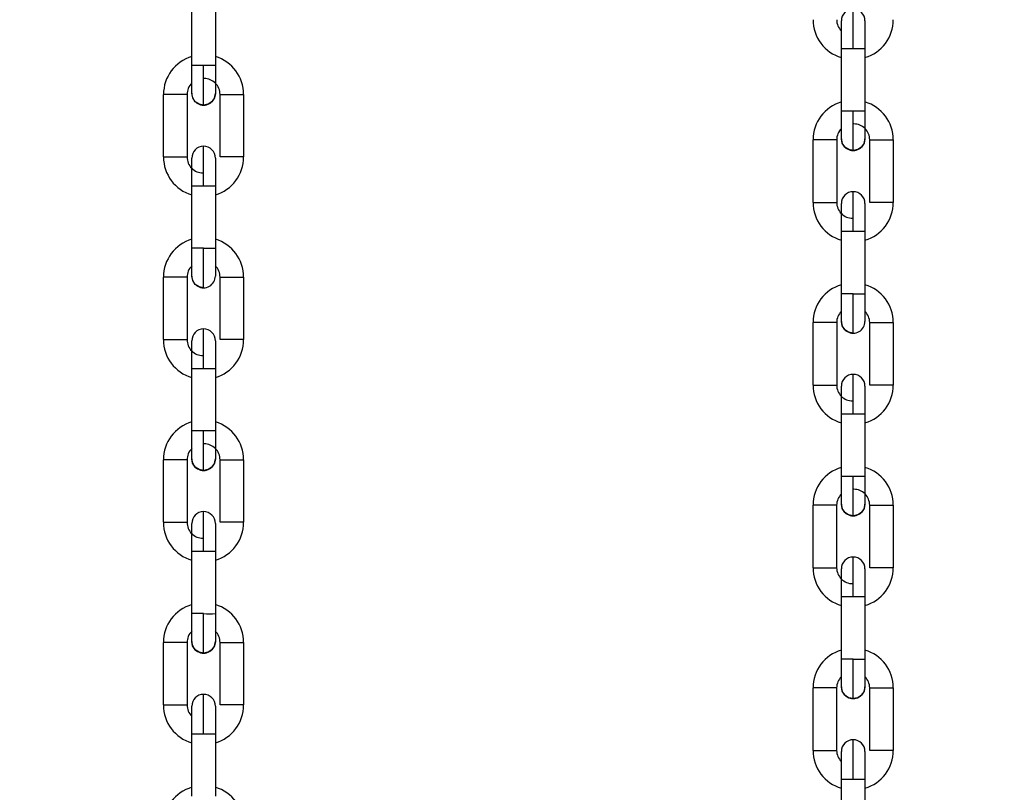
# Model space of a CAD drawing. Header units: inches. Extents: x 170 to 288, y 234 to 248.
# Tile 187 of 256: x 210.687 to 210.906, y 242.405 to 242.577. Entities that reach past the tile are written whole.
import ezdxf

# ---------------------------------------------------------------- set-up
doc = ezdxf.new("R2010")
doc.units = ezdxf.units.IN
doc.header["$LTSCALE"] = 0.25
doc.header["$MEASUREMENT"] = 0
doc.layers.add('ANNOTATIONS', color=1, linetype='Continuous')
doc.layers.add('SLIM E GUIDE MOTOR RH', color=7, linetype='Continuous')
doc.styles.add('ARIAL', font='arial.ttf', dxfattribs={"height": 0.09375})
doc.dimstyles.new('STANDARD$0', dxfattribs={"dimtxt": 0.09375, "dimasz": 0.09375, "dimexe": 0.03125, "dimexo": 0.046875, "dimgap": 0.09, "dimtad": 0, "dimtih": 1, "dimtoh": 1, "dimdec": 4, "dimzin": 0, "dimdsep": 46, "dimtxsty": 'ARIAL', "dimcen": 0.09, "dimadec": 0, "dimazin": 0, "dimtfac": 1, "dimtdec": 4, "dimtofl": 0, "dimtmove": 0, "dimatfit": 1, "dimfxl": 1, "dimtolj": 1, "dimtzin": 0, "dimarcsym": 0})

# ---------------------------------------------------------------- blocks, each defined once
blk = doc.blocks.new('*D40')
at = {"layer": 'ANNOTATIONS', "color": 0, "lineweight": -2, "transparency": 16777216}
for p, q in [((210.0767513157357, 244.1437778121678), (211.7916878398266, 244.1437778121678)), ((211.7604378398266, 244.0500278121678), (211.7604378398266, 242.3590412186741)), ((211.7604378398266, 240.2331944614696), (211.7604378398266, 241.9241810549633)), ((210.4830013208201, 240.1394444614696), (211.7916878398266, 240.1394444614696))]:
    blk.add_line(p, q, dxfattribs=at)
at = {"layer": 'ANNOTATIONS', "color": 0, "transparency": 16777216}
for points in [[(211.7448128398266, 244.0500278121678), (211.7760628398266, 244.0500278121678), (211.7604378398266, 244.1437778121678)], [(211.7448128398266, 240.2331944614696), (211.7760628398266, 240.2331944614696), (211.7604378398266, 240.1394444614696)]]:
    blk.add_solid(points, dxfattribs=at)
at = {"layer": 'defpoints', "color": 0, "transparency": 16777216}
for p in [(210.0298763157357, 244.1437778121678), (211.7604378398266, 244.1437778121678), (210.4361263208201, 240.1394444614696)]:
    blk.add_point(p, dxfattribs=at)
at = {"layer": 'ANNOTATIONS', "color": 0, "transparency": 16777216, "insert": (211.7604378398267, 242.1416111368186), "char_height": 0.09375, "attachment_point": 5, "style": 'ARIAL'}
blk.add_mtext('\\A1;OPENING \\PHEIGHT', dxfattribs=at)

msp = doc.modelspace()

# ---------------------------------------------------------------- linework, layer by layer
at = {"layer": 'SLIM E GUIDE MOTOR RH'}
for p, q in [((210.7256459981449, 242.5665954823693), (210.7256462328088, 242.580506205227)), ((210.7308955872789, 242.5805060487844), (210.730895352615, 242.5665953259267)), ((210.8702373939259, 242.5564884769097), (210.8702376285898, 242.5703991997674)), ((210.8702376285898, 242.5703991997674), (210.8747182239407, 242.5703991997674)), ((210.8754869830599, 242.5703990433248), (210.875486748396, 242.5564883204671)), ((210.7282706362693, 242.5665954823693), (210.7256459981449, 242.5665954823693)), ((210.7193463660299, 242.5462648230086), (210.7193466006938, 242.5601755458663)), ((210.7245959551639, 242.5601753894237), (210.7245957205, 242.546264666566)), ((210.7319447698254, 242.5462645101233), (210.7319450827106, 242.560175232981)), ((210.7319450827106, 242.560175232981), (210.7371944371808, 242.560175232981)), ((210.7371944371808, 242.560175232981), (210.7371941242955, 242.5462643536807)), ((210.8728620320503, 242.5564884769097), (210.8702373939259, 242.5564884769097)), ((210.8639377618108, 242.536157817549), (210.8639379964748, 242.5500685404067)), ((210.8691873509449, 242.5500683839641), (210.869187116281, 242.5361576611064)), ((210.8765361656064, 242.5361575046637), (210.8765364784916, 242.5500682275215)), ((210.8765364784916, 242.5500682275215), (210.8817858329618, 242.5500682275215)), ((210.8817858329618, 242.5500682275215), (210.8817855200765, 242.5361573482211)), ((210.7256451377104, 242.5259340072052), (210.7256454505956, 242.5398447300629)), ((210.7256454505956, 242.5398447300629), (210.7308948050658, 242.5398447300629)), ((210.7308948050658, 242.5398447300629), (210.7308944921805, 242.5259338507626)), ((210.8702365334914, 242.5158270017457), (210.8702368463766, 242.5297377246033)), ((210.8702368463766, 242.5297377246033), (210.8754862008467, 242.5297377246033)), ((210.8754862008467, 242.5297377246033), (210.8754858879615, 242.5158268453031)), ((210.7282698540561, 242.5259340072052), (210.7256451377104, 242.5259340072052)), ((210.7282698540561, 242.5259340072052), (210.7308944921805, 242.5259338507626)), ((210.7193455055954, 242.5056033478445), (210.7193458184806, 242.5195140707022)), ((210.7245951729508, 242.5195140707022), (210.7193458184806, 242.5195140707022)), ((210.7245951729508, 242.5195140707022), (210.7245948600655, 242.5056031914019)), ((210.7319439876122, 242.5056030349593), (210.7319442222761, 242.5195139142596)), ((210.7371935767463, 242.519513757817), (210.737193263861, 242.5056030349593)), ((210.8728612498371, 242.5158270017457), (210.8702365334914, 242.5158270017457)), ((210.8728612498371, 242.5158270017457), (210.8754858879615, 242.5158268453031)), ((210.8639369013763, 242.4954963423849), (210.8639372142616, 242.5094070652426)), ((210.8691865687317, 242.5094070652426), (210.8639372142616, 242.5094070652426)), ((210.8691865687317, 242.5094070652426), (210.8691862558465, 242.4954961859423)), ((210.8765353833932, 242.4954960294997), (210.8765356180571, 242.5094069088)), ((210.8817849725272, 242.5094067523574), (210.881784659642, 242.4954960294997)), ((210.737193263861, 242.5056030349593), (210.7319439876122, 242.5056030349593)), ((210.7256443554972, 242.4852726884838), (210.7256445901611, 242.4991834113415)), ((210.7256445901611, 242.4991834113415), (210.7292736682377, 242.4991834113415)), ((210.7308939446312, 242.4991832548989), (210.730893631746, 242.4852725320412)), ((210.881784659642, 242.4954960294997), (210.8765353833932, 242.4954960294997)), ((210.8754854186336, 242.4914366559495), (210.8754853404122, 242.490279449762)), ((210.8702357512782, 242.4751656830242), (210.8702359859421, 242.4890764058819)), ((210.8702359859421, 242.4890764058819), (210.8738650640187, 242.4890764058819)), ((210.8754853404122, 242.4890762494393), (210.875485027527, 242.4751655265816)), ((210.730893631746, 242.4852725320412), (210.7282689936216, 242.4852725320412)), ((210.7193447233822, 242.4649418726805), (210.7193449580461, 242.4788527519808)), ((210.7245943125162, 242.4788525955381), (210.724593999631, 242.4649418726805)), ((210.7319431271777, 242.4649417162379), (210.7319434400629, 242.4788524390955)), ((210.7371927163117, 242.4788522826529), (210.7371924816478, 242.4649415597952)), ((210.875485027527, 242.4751655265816), (210.8728603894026, 242.4751655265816)), ((210.8639361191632, 242.4548348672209), (210.8639363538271, 242.4687457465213)), ((210.8691857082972, 242.4687455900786), (210.869185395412, 242.4548348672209)), ((210.8765345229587, 242.4548347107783), (210.8765348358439, 242.468745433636)), ((210.8817841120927, 242.4687452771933), (210.8817838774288, 242.4548345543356)), ((210.7256438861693, 242.4624242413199), (210.7256438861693, 242.4646898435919)), ((210.7256434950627, 242.4446112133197), (210.7256438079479, 242.4585219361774)), ((210.7256438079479, 242.4585219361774), (210.730693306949, 242.4585219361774)), ((210.7308930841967, 242.4585217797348), (210.7308928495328, 242.4446110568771)), ((210.8702352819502, 242.4523172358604), (210.8702352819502, 242.4545828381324)), ((210.8702348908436, 242.4345042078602), (210.8702352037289, 242.4484149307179)), ((210.8702352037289, 242.4484149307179), (210.87528470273, 242.4484149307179)), ((210.8754844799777, 242.4484147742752), (210.8754842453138, 242.4345040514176)), ((210.7282681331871, 242.4446112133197), (210.7256434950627, 242.4446112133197)), ((210.7193438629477, 242.4242805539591), (210.7193441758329, 242.4381912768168)), ((210.7245935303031, 242.4381911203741), (210.7245932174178, 242.4242803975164)), ((210.7319422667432, 242.4242802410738), (210.7319425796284, 242.4381909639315)), ((210.7371919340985, 242.4381909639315), (210.7371916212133, 242.4242802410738)), ((210.8728595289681, 242.4345042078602), (210.8702348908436, 242.4345042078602)), ((210.8639352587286, 242.4141735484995), (210.8639355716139, 242.4280842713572)), ((210.869184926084, 242.4280841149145), (210.8691846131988, 242.4141733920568)), ((210.8765336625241, 242.4141732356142), (210.8765339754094, 242.4280839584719)), ((210.8817833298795, 242.4280839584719), (210.8817830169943, 242.4141732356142)), ((210.7371916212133, 242.4242802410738), (210.7319422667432, 242.4242802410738)), ((210.7256426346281, 242.4039497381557), (210.7256429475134, 242.4178606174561)), ((210.7282675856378, 242.4178604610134), (210.7308923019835, 242.4178604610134)), ((210.7308923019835, 242.4178604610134), (210.7308919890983, 242.4039497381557)), ((210.8817830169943, 242.4141732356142), (210.8765336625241, 242.4141732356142)), ((210.8702340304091, 242.3938427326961), (210.8702343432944, 242.4077536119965)), ((210.8728589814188, 242.4077534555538), (210.8754836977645, 242.4077534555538)), ((210.8754836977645, 242.4077534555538), (210.8754833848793, 242.3938427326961))]:
    msp.add_line(p, q, dxfattribs=at)
at = {"layer": 'SLIM E GUIDE MOTOR RH', "flags": 128}
for points in [[(210.8728623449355, 242.5703991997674), (210.8728623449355, 242.5721145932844), (210.8728624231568, 242.5737639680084), (210.8728624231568, 242.576616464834), (210.8728625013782, 242.5777099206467), (210.8728625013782, 242.579191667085)], [(210.8702377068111, 242.5743015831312), (210.8702377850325, 242.5747604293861), (210.8702377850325, 242.5765671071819)], [(210.8754871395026, 242.5765669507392), (210.8754871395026, 242.575527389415), (210.8754870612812, 242.5747603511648), (210.8754870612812, 242.5716022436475), (210.8754869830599, 242.5703988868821)], [(210.8702376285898, 242.5703991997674), (210.8702377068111, 242.5716025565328), (210.8702377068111, 242.5738259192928), (210.8702377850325, 242.5747605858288)], [(210.8747182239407, 242.5703991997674), (210.8752872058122, 242.5703990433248), (210.8754869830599, 242.5703990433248)], [(210.7256458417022, 242.5604274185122), (210.7256458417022, 242.5614669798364), (210.7256459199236, 242.5622340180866), (210.7256459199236, 242.5653921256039), (210.7256459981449, 242.5665954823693)], [(210.7282704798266, 242.5578026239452), (210.7282704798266, 242.5592846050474), (210.7282705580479, 242.5603779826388), (210.7282705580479, 242.5632305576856), (210.7282706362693, 242.5648800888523), (210.7282706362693, 242.5665954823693)], [(210.730895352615, 242.5665953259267), (210.7292750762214, 242.5665953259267), (210.7282706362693, 242.5665954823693)], [(210.730895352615, 242.5665953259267), (210.7308952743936, 242.5653919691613), (210.7308952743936, 242.562233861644), (210.7308951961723, 242.5614668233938), (210.7308951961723, 242.5604272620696)], [(210.7245959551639, 242.5601753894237), (210.7238271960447, 242.5601753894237), (210.7229757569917, 242.5601755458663), (210.7193466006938, 242.5601755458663)], [(210.7282704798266, 242.5578026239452), (210.7272660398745, 242.5580024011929), (210.7264146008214, 242.5585713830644), (210.7258456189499, 242.5594229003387), (210.7256458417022, 242.5604274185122)], [(210.7308951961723, 242.5604272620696), (210.7306954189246, 242.5594229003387), (210.7301264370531, 242.5585713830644), (210.7292749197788, 242.5580024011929), (210.7282704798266, 242.5578026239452)], [(210.8702372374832, 242.5503204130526), (210.8702372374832, 242.5513599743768), (210.8702373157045, 242.552127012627), (210.8702373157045, 242.5552851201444), (210.8702373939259, 242.5564884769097)], [(210.8728618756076, 242.5476956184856), (210.8728618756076, 242.5491775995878), (210.8728619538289, 242.5502709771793), (210.8728619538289, 242.5531235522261), (210.8728620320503, 242.5547730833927), (210.8728620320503, 242.5564884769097)], [(210.875486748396, 242.5564883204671), (210.8738664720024, 242.5564883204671), (210.8728620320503, 242.5564884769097)], [(210.875486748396, 242.5564883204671), (210.8754866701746, 242.5552849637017), (210.8754866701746, 242.5521268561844), (210.8754865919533, 242.5513598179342), (210.8754865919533, 242.55032025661)], [(210.72827008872, 242.5398447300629), (210.7282701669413, 242.5415601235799), (210.7282701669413, 242.543209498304), (210.7282702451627, 242.5447296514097), (210.7282702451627, 242.5479680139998), (210.728270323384, 242.5484683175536), (210.728270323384, 242.5486372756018)], [(210.8691873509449, 242.5500683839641), (210.8684185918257, 242.5500683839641), (210.8675671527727, 242.5500685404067), (210.8639379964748, 242.5500685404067)], [(210.8728618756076, 242.5476956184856), (210.8718574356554, 242.5478953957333), (210.8710059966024, 242.5484643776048), (210.8704370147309, 242.5493158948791), (210.8702372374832, 242.5503204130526)], [(210.8754865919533, 242.55032025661), (210.8752868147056, 242.5493158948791), (210.8747178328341, 242.5484643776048), (210.8738663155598, 242.5478953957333), (210.8728618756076, 242.5476956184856)], [(210.7193463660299, 242.5462648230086), (210.7219710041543, 242.5462648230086), (210.7229754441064, 242.546264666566), (210.7245957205, 242.546264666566)], [(210.7256454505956, 242.5398447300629), (210.7256454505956, 242.5422051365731), (210.725645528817, 242.5432714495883), (210.725645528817, 242.5460126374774)], [(210.7308948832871, 242.5460126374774), (210.7308948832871, 242.5432714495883), (210.7308948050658, 242.5422049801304), (210.7308948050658, 242.5398447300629)], [(210.7371941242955, 242.5462643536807), (210.7369943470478, 242.5462643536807), (210.7364253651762, 242.5462645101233), (210.7319447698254, 242.5462645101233)], [(210.872861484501, 242.5297377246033), (210.8728615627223, 242.5314531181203), (210.8728615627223, 242.5331024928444), (210.8728616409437, 242.5346226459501), (210.8728616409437, 242.5378610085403), (210.872861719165, 242.5383613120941), (210.872861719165, 242.5385302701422)], [(210.8639377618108, 242.536157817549), (210.8665623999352, 242.536157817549), (210.8675668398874, 242.5361576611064), (210.869187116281, 242.5361576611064)], [(210.8702368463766, 242.5297377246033), (210.8702368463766, 242.5320981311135), (210.8702369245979, 242.5331644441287), (210.8702369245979, 242.5359056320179)], [(210.875486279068, 242.5359056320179), (210.875486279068, 242.5331644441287), (210.8754862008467, 242.5320979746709), (210.8754862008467, 242.5297377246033)], [(210.8817855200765, 242.5361573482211), (210.8815857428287, 242.5361573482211), (210.8810167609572, 242.5361575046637), (210.8765361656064, 242.5361575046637)], [(210.725645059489, 242.5197659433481), (210.725645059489, 242.5225072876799), (210.7256451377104, 242.5235736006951), (210.7256451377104, 242.5259340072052)], [(210.7282696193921, 242.5171413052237), (210.7282696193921, 242.5173102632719), (210.7282696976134, 242.5178105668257), (210.7282696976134, 242.5210490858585), (210.7282697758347, 242.5225692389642), (210.7282697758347, 242.5242186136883), (210.7282698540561, 242.5259340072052)], [(210.7308944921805, 242.5259338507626), (210.7308944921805, 242.5247306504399), (210.7308944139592, 242.5235736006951), (210.7308944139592, 242.5202354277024), (210.7308943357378, 242.5198843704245), (210.7308943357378, 242.5197657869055)], [(210.7282696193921, 242.5171411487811), (210.7272652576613, 242.5173410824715), (210.726413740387, 242.5179100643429), (210.7258448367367, 242.5187615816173), (210.725645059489, 242.5197659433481)], [(210.7319442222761, 242.5195139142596), (210.7345689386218, 242.5195139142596), (210.7355733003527, 242.519513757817), (210.7371935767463, 242.519513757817)], [(210.87023645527, 242.5096589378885), (210.87023645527, 242.5124002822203), (210.8702365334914, 242.5134665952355), (210.8702365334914, 242.5158270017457)], [(210.8728610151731, 242.5070342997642), (210.8728610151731, 242.5072032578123), (210.8728610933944, 242.5077035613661), (210.8728610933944, 242.5109420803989), (210.8728611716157, 242.5124622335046), (210.8728611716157, 242.5141116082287), (210.8728612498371, 242.5158270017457)], [(210.8754858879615, 242.5158268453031), (210.8754858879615, 242.5146236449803), (210.8754858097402, 242.5134665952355), (210.8754858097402, 242.5101284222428), (210.8754857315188, 242.5097773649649), (210.8754857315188, 242.5096587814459)], [(210.8728610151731, 242.5070341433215), (210.8718566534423, 242.5072340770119), (210.871005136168, 242.5078030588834), (210.8704362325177, 242.5086545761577), (210.87023645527, 242.5096589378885)], [(210.8765356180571, 242.5094069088), (210.8791603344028, 242.5094069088), (210.8801646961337, 242.5094067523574), (210.8817849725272, 242.5094067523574)], [(210.7282693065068, 242.4991834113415), (210.7282693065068, 242.5008986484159), (210.7282693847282, 242.5025481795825), (210.7282693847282, 242.5054005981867), (210.7282694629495, 242.5064941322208), (210.7282694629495, 242.5079759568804)], [(210.7193455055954, 242.5056033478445), (210.7238261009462, 242.5056033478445), (210.7243950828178, 242.5056031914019), (210.7245948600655, 242.5056031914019)], [(210.7256446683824, 242.5003864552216), (210.7256446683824, 242.5035445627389), (210.7256447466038, 242.5043117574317), (210.7256447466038, 242.505351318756)], [(210.7308941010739, 242.5053511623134), (210.7308941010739, 242.5048816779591), (210.7308940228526, 242.5043116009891), (210.7308940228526, 242.5015435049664), (210.7308939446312, 242.5003864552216)], [(210.7308941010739, 242.5048816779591), (210.7308940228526, 242.5043117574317)], [(210.7256446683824, 242.5035447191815), (210.7256447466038, 242.5043117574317)], [(210.7256445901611, 242.4991834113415), (210.7256446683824, 242.5003866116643)], [(210.7308939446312, 242.5003866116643), (210.7308939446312, 242.4991832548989)], [(210.7292736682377, 242.4991834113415), (210.730125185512, 242.4991832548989), (210.7308939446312, 242.4991832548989)], [(210.8728607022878, 242.4890764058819), (210.8728607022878, 242.4907916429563), (210.8728607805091, 242.4924411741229), (210.8728607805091, 242.4952935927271), (210.8728608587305, 242.4963871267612), (210.8728608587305, 242.4978689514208)], [(210.8639369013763, 242.4954963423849), (210.8684174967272, 242.4954963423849), (210.8689864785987, 242.4954961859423), (210.8691862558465, 242.4954961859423)], [(210.8702360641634, 242.490279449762), (210.8702360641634, 242.4934375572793), (210.8702361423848, 242.4942047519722), (210.8702361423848, 242.4952443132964)], [(210.8702360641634, 242.493437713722), (210.8702361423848, 242.4942047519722)], [(210.8754854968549, 242.4952441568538), (210.8754854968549, 242.4947746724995), (210.8754854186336, 242.4942047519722)], [(210.8754854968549, 242.4947746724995), (210.8754854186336, 242.4942045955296), (210.8754854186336, 242.4914364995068)], [(210.8702359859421, 242.4890764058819), (210.8702360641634, 242.4902796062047)], [(210.8754853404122, 242.4902796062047), (210.8754853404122, 242.4890762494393)], [(210.8738650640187, 242.4890764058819), (210.874716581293, 242.4890762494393), (210.8754853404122, 242.4890762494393)], [(210.7256441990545, 242.4791044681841), (210.7256441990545, 242.4809112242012), (210.7256442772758, 242.4818458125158), (210.7256442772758, 242.4840693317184), (210.7256443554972, 242.4852726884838)], [(210.7282689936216, 242.4852725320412), (210.7272645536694, 242.4852726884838), (210.7256443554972, 242.4852726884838)], [(210.7282688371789, 242.4764798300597), (210.7282688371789, 242.4790551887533), (210.7282689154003, 242.4803876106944), (210.7282689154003, 242.4819077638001), (210.7282689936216, 242.4835572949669), (210.7282689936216, 242.4852725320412)], [(210.730893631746, 242.4852725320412), (210.730893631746, 242.4818458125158), (210.7308935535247, 242.4809110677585), (210.7308935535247, 242.4791044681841)], [(210.7245943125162, 242.4788525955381), (210.7229740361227, 242.4788525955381), (210.7219696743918, 242.4788527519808), (210.7193449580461, 242.4788527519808)], [(210.7282688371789, 242.4764798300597), (210.7272643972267, 242.4766796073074), (210.7264128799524, 242.4772485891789), (210.7258439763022, 242.4781001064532), (210.7256441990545, 242.4791044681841)], [(210.7308935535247, 242.4791044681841), (210.7306936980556, 242.4780999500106), (210.7301247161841, 242.4772485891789), (210.7292731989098, 242.4766796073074), (210.7282688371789, 242.4764798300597)], [(210.7319434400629, 242.4788524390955), (210.7364240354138, 242.4788524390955), (210.736992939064, 242.4788522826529), (210.7371927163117, 242.4788522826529)], [(210.8702355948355, 242.4689974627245), (210.8702355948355, 242.4708042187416), (210.8702356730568, 242.4717388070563), (210.8702356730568, 242.4739623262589), (210.8702357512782, 242.4751656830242)], [(210.8728603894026, 242.4751655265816), (210.8718559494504, 242.4751656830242), (210.8702357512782, 242.4751656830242)], [(210.8728602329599, 242.4663728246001), (210.8728602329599, 242.4689481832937), (210.8728603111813, 242.4702806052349), (210.8728603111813, 242.4718007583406), (210.8728603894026, 242.4734502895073), (210.8728603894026, 242.4751655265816)], [(210.875485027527, 242.4751655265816), (210.875485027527, 242.4717388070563), (210.8754849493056, 242.4708040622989), (210.8754849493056, 242.4689974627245)], [(210.8691857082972, 242.4687455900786), (210.8675654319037, 242.4687455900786), (210.8665610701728, 242.4687457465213), (210.8639363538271, 242.4687457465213)], [(210.8728602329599, 242.4663728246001), (210.8718557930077, 242.4665726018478), (210.8710042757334, 242.4671415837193), (210.8704353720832, 242.4679931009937), (210.8702355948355, 242.4689974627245)], [(210.8754849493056, 242.4689974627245), (210.8752850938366, 242.467992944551), (210.8747161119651, 242.4671415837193), (210.8738645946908, 242.4665726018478), (210.8728602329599, 242.4663728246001)], [(210.8765348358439, 242.468745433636), (210.8810154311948, 242.468745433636), (210.881584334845, 242.4687452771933), (210.8817841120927, 242.4687452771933)], [(210.7282684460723, 242.4585219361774), (210.7282684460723, 242.4602373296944), (210.7282685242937, 242.4618867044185), (210.7282685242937, 242.4634068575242), (210.728268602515, 242.4647392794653), (210.728268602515, 242.4673144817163)], [(210.7193447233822, 242.4649418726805), (210.7195445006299, 242.4649420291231), (210.7201134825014, 242.4649420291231), (210.7209649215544, 242.4649418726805), (210.724593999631, 242.4649418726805)], [(210.7308932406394, 242.4646896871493), (210.7308932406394, 242.4628832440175), (210.7308931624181, 242.4619484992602), (210.7308931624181, 242.4597251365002), (210.7308930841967, 242.4585217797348)], [(210.7371924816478, 242.4649415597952), (210.7364237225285, 242.4649415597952), (210.7355722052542, 242.4649417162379), (210.7319431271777, 242.4649417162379)], [(210.7256438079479, 242.4585219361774), (210.7256438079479, 242.4619486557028), (210.7256438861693, 242.4628834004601)], [(210.730693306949, 242.4585219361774), (210.7308930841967, 242.4585217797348)], [(210.8728598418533, 242.4484149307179), (210.8728598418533, 242.4501303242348), (210.8728599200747, 242.4517796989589), (210.8728599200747, 242.4532998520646), (210.872859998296, 242.4546322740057), (210.872859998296, 242.4572074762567)], [(210.8639361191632, 242.4548348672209), (210.8641358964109, 242.4548350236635), (210.8647048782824, 242.4548350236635), (210.8655563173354, 242.4548348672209), (210.869185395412, 242.4548348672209)], [(210.8754846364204, 242.4545826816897), (210.8754846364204, 242.4527762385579), (210.875484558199, 242.4518414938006), (210.875484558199, 242.4496181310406), (210.8754844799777, 242.4484147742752)], [(210.8817838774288, 242.4548345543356), (210.8810151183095, 242.4548345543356), (210.8801636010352, 242.4548347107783), (210.8765345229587, 242.4548347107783)], [(210.8702352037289, 242.4484149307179), (210.8702352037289, 242.4518416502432), (210.8702352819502, 242.4527763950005)], [(210.87528470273, 242.4484149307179), (210.8754844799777, 242.4484147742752)], [(210.72564333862, 242.4384431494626), (210.72564333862, 242.4389126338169), (210.7256434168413, 242.4394827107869), (210.7256434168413, 242.4422508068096), (210.7256434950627, 242.4434078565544), (210.7256434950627, 242.4446112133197)], [(210.7282679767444, 242.4358183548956), (210.7282679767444, 242.4373003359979), (210.7282680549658, 242.4383938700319), (210.7282680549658, 242.439726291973), (210.7282681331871, 242.4412464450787), (210.7282681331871, 242.4446112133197)], [(210.7308928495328, 242.4446110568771), (210.7308928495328, 242.4434078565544), (210.7308927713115, 242.442250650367), (210.7308927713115, 242.4402495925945), (210.7308926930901, 242.4394825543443), (210.7308926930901, 242.43844299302)], [(210.7245935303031, 242.4381911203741), (210.724393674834, 242.4381912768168), (210.7193441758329, 242.4381912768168)], [(210.7282679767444, 242.4358183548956), (210.7272635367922, 242.436018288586), (210.7264120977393, 242.4365871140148), (210.7258431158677, 242.4374386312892), (210.72564333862, 242.4384431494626)], [(210.7308926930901, 242.43844299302), (210.7306929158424, 242.4374386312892), (210.7301239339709, 242.4365871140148), (210.7292724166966, 242.4360181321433), (210.7282679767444, 242.4358183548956)], [(210.7319425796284, 242.4381909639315), (210.7321423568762, 242.4381911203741), (210.7327113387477, 242.4381911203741), (210.733562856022, 242.4381909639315), (210.7371919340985, 242.4381909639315)], [(210.870234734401, 242.4283361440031), (210.870234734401, 242.4288056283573), (210.8702348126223, 242.4293757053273), (210.8702348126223, 242.43214380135), (210.8702348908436, 242.4333008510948), (210.8702348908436, 242.4345042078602)], [(210.8728593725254, 242.4257113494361), (210.8728593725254, 242.4271933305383), (210.8728594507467, 242.4282868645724), (210.8728594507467, 242.4296192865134), (210.8728595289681, 242.4311394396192), (210.8728595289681, 242.4345042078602)], [(210.8754842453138, 242.4345040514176), (210.8754842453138, 242.4333008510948), (210.8754841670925, 242.4321436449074), (210.8754841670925, 242.4301425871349), (210.8754840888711, 242.4293755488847), (210.8754840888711, 242.4283359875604)], [(210.869184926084, 242.4280841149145), (210.868985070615, 242.4280842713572), (210.8639355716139, 242.4280842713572)], [(210.8728593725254, 242.4257113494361), (210.8718549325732, 242.4259112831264), (210.8710034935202, 242.4264801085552), (210.8704345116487, 242.4273316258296), (210.870234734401, 242.4283361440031)], [(210.8754840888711, 242.4283359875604), (210.8752843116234, 242.4273316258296), (210.8747153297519, 242.4264801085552), (210.8738638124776, 242.4259111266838), (210.8728593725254, 242.4257113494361)], [(210.8765339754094, 242.4280839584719), (210.8767337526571, 242.4280841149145), (210.8773027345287, 242.4280841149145), (210.878154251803, 242.4280839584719), (210.8817833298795, 242.4280839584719)], [(210.7282675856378, 242.4178604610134), (210.7282676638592, 242.4195758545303), (210.7282676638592, 242.4212253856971), (210.7282677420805, 242.4227453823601), (210.7282677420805, 242.4251713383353), (210.7282678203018, 242.4259837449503), (210.7282678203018, 242.4266530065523)], [(210.7193438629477, 242.4242805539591), (210.7229729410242, 242.4242805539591), (210.7238244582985, 242.4242803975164), (210.7245932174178, 242.4242803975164)], [(210.7256430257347, 242.4202207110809), (210.7256430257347, 242.4235588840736), (210.7256431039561, 242.4239099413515), (210.7256431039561, 242.4240283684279)], [(210.7308923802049, 242.4240283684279), (210.7308923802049, 242.4212871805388), (210.7308923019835, 242.4202208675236), (210.7308923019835, 242.4178604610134)], [(210.7256429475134, 242.4190638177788), (210.7256430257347, 242.4202208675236)], [(210.7256429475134, 242.4178603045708), (210.7256429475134, 242.4190636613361)], [(210.7256429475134, 242.4178606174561), (210.727263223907, 242.4178606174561), (210.7282675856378, 242.4178604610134)], [(210.8728589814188, 242.4077534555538), (210.8728590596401, 242.4094688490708), (210.8728590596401, 242.4111183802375), (210.8728591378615, 242.4126383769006), (210.8728591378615, 242.4150643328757), (210.8728592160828, 242.4158767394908), (210.8728592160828, 242.4165460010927)], [(210.8639352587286, 242.4141735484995), (210.8675643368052, 242.4141735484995), (210.8684158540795, 242.4141733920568), (210.8691846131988, 242.4141733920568)], [(210.8702343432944, 242.4077532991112), (210.8702343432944, 242.4089566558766), (210.8702344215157, 242.4101137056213), (210.8702344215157, 242.413451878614)], [(210.8702344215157, 242.413451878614), (210.8702344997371, 242.4138029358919)], [(210.8702344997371, 242.4138029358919), (210.8702344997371, 242.4139213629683)], [(210.8754837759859, 242.4139213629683), (210.8754837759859, 242.4111800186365)], [(210.8754837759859, 242.4111801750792), (210.8754836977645, 242.410113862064)], [(210.8754836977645, 242.4101137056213), (210.8754836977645, 242.4077532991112)], [(210.8702343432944, 242.4077536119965), (210.871854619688, 242.4077536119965), (210.8728589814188, 242.4077534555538)]]:
    msp.add_lwpolyline(points, dxfattribs=at)
at = {"layer": 'SLIM E GUIDE MOTOR RH'}
for centre, radius, start, end in [((210.8728624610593, 242.5765670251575), 0.002624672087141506, 359.979854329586, 179.9798341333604), ((210.8727312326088, 242.5768189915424), 0.00879265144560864, 179.9988299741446, 253.5247191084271), ((210.8727312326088, 242.5768189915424), 0.003543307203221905, 179.9988299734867, 225.2739186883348), ((210.8729936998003, 242.5768189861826), 0.008792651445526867, 286.4729408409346, 359.9988299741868), ((210.7281392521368, 242.5601753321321), 0.00879265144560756, 106.4727034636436, 179.9985925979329), ((210.7284017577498, 242.5601753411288), 0.008792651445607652, 359.9988299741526, 73.52471910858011), ((210.7281392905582, 242.5601753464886), 0.003543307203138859, 134.7237412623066, 179.998829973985), ((210.7284017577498, 242.5601753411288), 0.003543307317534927, 359.9988299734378, 89.99882997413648), ((210.7282705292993, 242.5604273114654), 0.002624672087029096, 179.9988299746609, 359.9988364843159), ((210.8727306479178, 242.5500683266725), 0.00879265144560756, 106.4727034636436, 179.9985925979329), ((210.8729931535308, 242.5500683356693), 0.008792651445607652, 359.9988299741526, 73.52471910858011), ((210.8729931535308, 242.5500683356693), 0.003543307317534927, 359.9988299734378, 89.99882997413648), ((210.8727306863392, 242.550068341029), 0.003543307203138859, 134.7237412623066, 179.998829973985), ((210.72827023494, 242.5460126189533), 0.002624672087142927, 359.9798543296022, 179.9798341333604), ((210.8728619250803, 242.5503203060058), 0.002624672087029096, 179.9988299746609, 359.9988364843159), ((210.7281390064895, 242.5462645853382), 0.008792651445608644, 179.9988299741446, 253.5247191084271), ((210.7281390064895, 242.5462645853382), 0.003543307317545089, 179.9988299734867, 269.9988299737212), ((210.728401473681, 242.5462645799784), 0.008792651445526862, 286.4729408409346, 359.9988299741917), ((210.872861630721, 242.5359056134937), 0.002624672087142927, 359.9798543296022, 179.9798341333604), ((210.8727304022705, 242.5361575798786), 0.008792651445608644, 179.9988299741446, 253.5247191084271), ((210.8727304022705, 242.5361575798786), 0.003543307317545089, 179.9988299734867, 269.9988299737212), ((210.872992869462, 242.5361575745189), 0.008792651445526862, 286.4729408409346, 359.9988299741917), ((210.7281384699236, 242.519513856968), 0.00879265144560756, 106.4727034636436, 179.9985925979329), ((210.7284009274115, 242.5195139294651), 0.008792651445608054, 359.9988299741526, 73.52471910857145), ((210.7281384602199, 242.5195139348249), 0.003543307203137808, 134.723741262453, 179.9988299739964), ((210.7284009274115, 242.5195139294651), 0.003543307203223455, 359.9988299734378, 45.27422751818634), ((210.728269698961, 242.5197658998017), 0.002624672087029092, 179.9988299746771, 359.9994094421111), ((210.8727298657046, 242.5094068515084), 0.00879265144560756, 106.4727034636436, 179.9985925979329), ((210.8729923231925, 242.5094069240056), 0.008792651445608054, 359.9988299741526, 73.52471910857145), ((210.8727298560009, 242.5094069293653), 0.003543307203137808, 134.723741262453, 179.9988299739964), ((210.8729923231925, 242.5094069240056), 0.003543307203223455, 359.9988299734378, 45.27422751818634), ((210.872861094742, 242.5096588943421), 0.002624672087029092, 179.9988299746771, 359.9994094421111), ((210.7282694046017, 242.5053512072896), 0.002624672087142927, 359.979854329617, 179.9798341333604), ((210.7281381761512, 242.5056031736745), 0.008792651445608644, 179.9988299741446, 253.5247191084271), ((210.7281381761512, 242.5056031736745), 0.003543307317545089, 179.9988299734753, 269.9988299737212), ((210.7284006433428, 242.5056031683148), 0.008792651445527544, 286.4729408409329, 359.9988299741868), ((210.8728608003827, 242.49524420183), 0.002624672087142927, 359.979854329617, 179.9798341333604), ((210.8727295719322, 242.4954961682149), 0.008792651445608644, 179.9988299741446, 253.5247191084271), ((210.8727295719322, 242.4954961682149), 0.003543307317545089, 179.9988299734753, 269.9988299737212), ((210.8729920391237, 242.4954961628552), 0.008792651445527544, 286.4729408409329, 359.9988299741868), ((210.7281376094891, 242.4788525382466), 0.00879265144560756, 106.4727034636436, 179.9985925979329), ((210.7284000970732, 242.4788525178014), 0.008792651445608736, 359.9988299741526, 73.52471910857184), ((210.7281376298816, 242.4788525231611), 0.003543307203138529, 134.7237412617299, 179.9988299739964), ((210.7284000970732, 242.4788525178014), 0.003543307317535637, 359.9988299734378, 89.99882997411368), ((210.7282688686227, 242.4791044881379), 0.002624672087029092, 179.9988299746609, 359.9988364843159), ((210.8727290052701, 242.468745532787), 0.00879265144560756, 106.4727034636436, 179.9985925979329), ((210.8729914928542, 242.4687455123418), 0.008792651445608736, 359.9988299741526, 73.52471910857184), ((210.8729914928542, 242.4687455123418), 0.003543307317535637, 359.9988299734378, 89.99882997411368), ((210.8727290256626, 242.4687455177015), 0.003543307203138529, 134.7237412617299, 179.9988299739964), ((210.8728602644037, 242.4689974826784), 0.002624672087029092, 179.9988299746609, 359.9988364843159), ((210.7282685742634, 242.4646897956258), 0.002624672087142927, 359.9798543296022, 179.9798341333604), ((210.7281373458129, 242.4649417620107), 0.008792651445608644, 179.9988299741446, 253.5247191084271), ((210.7281373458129, 242.4649417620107), 0.003543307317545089, 179.9988299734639, 269.9988299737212), ((210.7283998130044, 242.464941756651), 0.008792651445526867, 286.4729408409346, 359.9988299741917), ((210.8728599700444, 242.4545827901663), 0.002624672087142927, 359.9798543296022, 179.9798341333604), ((210.8727287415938, 242.4548347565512), 0.008792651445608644, 179.9988299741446, 253.5247191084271), ((210.8727287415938, 242.4548347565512), 0.003543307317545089, 179.9988299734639, 269.9988299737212), ((210.8729912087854, 242.4548347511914), 0.008792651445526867, 286.4729408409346, 359.9988299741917), ((210.728136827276, 242.4381910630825), 0.00879265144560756, 106.4727034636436, 179.9985925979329), ((210.7283992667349, 242.4381911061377), 0.00879265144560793, 359.9988299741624, 73.52471910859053), ((210.7295864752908, 242.5450065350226), 0.1004039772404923, 269.2476631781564, 270.7455067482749), ((210.7281367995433, 242.4381911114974), 0.003543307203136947, 134.7240080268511, 179.9988299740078), ((210.7283992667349, 242.4381911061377), 0.003543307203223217, 359.9988299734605, 45.27433443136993), ((210.7282680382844, 242.4384430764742), 0.002624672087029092, 179.9988299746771, 359.9988364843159), ((210.872728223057, 242.428084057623), 0.00879265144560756, 106.4727034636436, 179.9985925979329), ((210.8729906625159, 242.4280841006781), 0.00879265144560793, 359.9988299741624, 73.52471910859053), ((210.8741778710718, 242.534899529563), 0.1004039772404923, 269.2476631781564, 270.7455067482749), ((210.8727281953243, 242.4280841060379), 0.003543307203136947, 134.7240080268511, 179.9988299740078), ((210.8729906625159, 242.4280841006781), 0.003543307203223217, 359.9988299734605, 45.27433443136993), ((210.8728594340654, 242.4283360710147), 0.002624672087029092, 179.9988299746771, 359.9988364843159), ((210.7282677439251, 242.4240283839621), 0.002624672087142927, 359.9798543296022, 179.9798341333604), ((210.7281365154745, 242.4242803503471), 0.008792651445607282, 179.9988299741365, 253.5247191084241), ((210.7281365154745, 242.4242803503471), 0.003543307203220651, 179.9988299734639, 225.2737645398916), ((210.7283989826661, 242.4242803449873), 0.008792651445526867, 286.4729408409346, 359.9988299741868), ((210.8728591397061, 242.4139213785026), 0.002624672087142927, 359.9798543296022, 179.9798341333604), ((210.8727279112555, 242.4141733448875), 0.008792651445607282, 179.9988299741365, 253.5247191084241), ((210.8727279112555, 242.4141733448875), 0.003543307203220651, 179.9988299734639, 225.2737645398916), ((210.8729903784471, 242.4141733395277), 0.008792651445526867, 286.4729408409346, 359.9988299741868), ((210.7281359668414, 242.3975295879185), 0.00879265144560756, 106.4727034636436, 179.9985925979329), ((210.7283984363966, 242.3975296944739), 0.008792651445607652, 359.9988299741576, 73.52471910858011)]:
    msp.add_arc(centre, radius, start, end, dxfattribs=at)

# ---------------------------------------------------------------- dimensions: what is measured, and where the dimension line sits
at = {"layer": 'ANNOTATIONS'}
dim = msp.add_linear_dim(base=(211.7604378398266, 244.1437778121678), p1=(210.43612632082, 240.1394444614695), p2=(210.0298763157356, 244.1437778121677), angle=90, text='OPENING \\PHEIGHT', dimstyle='STANDARD$0', dxfattribs=at)
dim.commit()
dim.dimension.update_dxf_attribs({"geometry": '*D40', "text_midpoint": (211.7604378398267, 242.1416111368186)})

doc.saveas('drawing.dxf')
